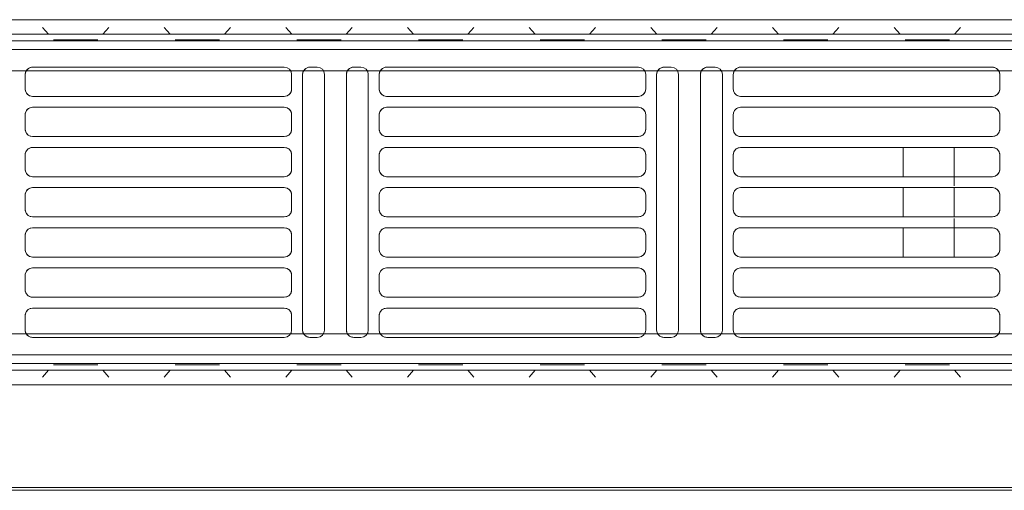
# Model space of a CAD drawing. Header units: millimetres. Extents: x -43279 to 212857, y -33734 to 71307.
# Tile 20 of 70: x -33766 to -33496, y 6186 to 6315. Entities that reach past the tile are written whole.
import ezdxf

# ---------------------------------------------------------------- set-up
doc = ezdxf.new("R2010")
doc.units = ezdxf.units.MM
for name, color, linetype, lineweight in [('M-EQPM', 7, 'Continuous', 18), ('Перекрытия', 7, 'Continuous', 5), ('Стены', 7, 'Continuous', 5)]:
    doc.layers.add(name, color=color, linetype=linetype, lineweight=lineweight)

# ---------------------------------------------------------------- blocks, each defined once
blk = doc.blocks.new('PR_Радиатор_PradoUniversal_PRADO - 22-300-V1661-50_ОВ_L01_Отметка 0_Отопление - зависимый 2')
at = {"layer": 'M-EQPM'}
for p, q in [((532.9, -8), (-532.9, -8)), ((536, -12), (-536, -12)), ((-34.5, -21), (34.5, -21)), ((41.5, -21), (43.5, -21)), ((53.5, -21), (55.5, -21)), ((62.5, -21), (131.5, -21)), ((138.5, -21), (140.5, -21)), ((150.5, -21), (152.5, -21)), ((159.5, -21), (228.5, -21)), ((-440, -22), (-9, -22)), ((-36.5, -27), (-36.5, -23)), ((-7, -22), (441, -22)), ((36.5, -23), (36.5, -27)), ((39.5, -93), (39.5, -23)), ((45.5, -23), (45.5, -93)), ((51.5, -93), (51.5, -23)), ((57.5, -23), (57.5, -93)), ((60.5, -27), (60.5, -23)), ((133.5, -23), (133.5, -27)), ((136.5, -93), (136.5, -23)), ((142.5, -23), (142.5, -93)), ((148.5, -93), (148.5, -23)), ((154.5, -23), (154.5, -93)), ((157.5, -27), (157.5, -23)), ((230.5, -23), (230.5, -27)), ((34.5, -29), (-34.5, -29)), ((131.5, -29), (62.5, -29)), ((228.5, -29), (159.5, -29)), ((-34.5, -32), (34.5, -32)), ((62.5, -32), (131.5, -32)), ((159.5, -32), (228.5, -32)), ((-36.5, -38), (-36.5, -34)), ((36.5, -34), (36.5, -38)), ((60.5, -38), (60.5, -34)), ((133.5, -34), (133.5, -38)), ((157.5, -38), (157.5, -34)), ((230.5, -34), (230.5, -38)), ((34.5, -40), (-34.5, -40)), ((131.5, -40), (62.5, -40)), ((228.5, -40), (159.5, -40)), ((-34.5, -43), (34.5, -43)), ((-24, -44.5), (-24, -43)), ((62.5, -43), (131.5, -43)), ((159.5, -43), (228.5, -43)), ((-36.5, -49), (-36.5, -45)), ((36.5, -45), (36.5, -49)), ((60.5, -49), (60.5, -45)), ((133.5, -45), (133.5, -49)), ((157.5, -49), (157.5, -45)), ((230.5, -45), (230.5, -49)), ((34.5, -51), (-34.5, -51)), ((131.5, -51), (62.5, -51)), ((228.5, -51), (159.5, -51)), ((-36.5, -60), (-36.5, -56)), ((-34.5, -54), (34.5, -54)), ((36.5, -56), (36.5, -60)), ((60.5, -60), (60.5, -56)), ((62.5, -54), (131.5, -54)), ((133.5, -56), (133.5, -60)), ((157.5, -60), (157.5, -56)), ((159.5, -54), (228.5, -54)), ((230.5, -56), (230.5, -60)), ((34.5, -62), (-34.5, -62)), ((131.5, -62), (62.5, -62)), ((228.5, -62), (159.5, -62)), ((-36.5, -71), (-36.5, -67)), ((-34.5, -65), (34.5, -65)), ((36.5, -67), (36.5, -71)), ((60.5, -71), (60.5, -67)), ((62.5, -65), (131.5, -65)), ((133.5, -67), (133.5, -71)), ((157.5, -71), (157.5, -67)), ((159.5, -65), (228.5, -65)), ((230.5, -67), (230.5, -71)), ((-24, -73), (-24, -71.5)), ((34.5, -73), (-34.5, -73)), ((131.5, -73), (62.5, -73)), ((228.5, -73), (159.5, -73)), ((-36.5, -82), (-36.5, -78)), ((-34.5, -76), (34.5, -76)), ((36.5, -78), (36.5, -82)), ((60.5, -82), (60.5, -78)), ((62.5, -76), (131.5, -76)), ((133.5, -78), (133.5, -82)), ((157.5, -82), (157.5, -78)), ((159.5, -76), (228.5, -76)), ((230.5, -78), (230.5, -82)), ((34.5, -84), (-34.5, -84)), ((131.5, -84), (62.5, -84)), ((228.5, -84), (159.5, -84)), ((-36.5, -93), (-36.5, -89)), ((-34.5, -87), (34.5, -87)), ((36.5, -89), (36.5, -93)), ((60.5, -93), (60.5, -89)), ((62.5, -87), (131.5, -87)), ((133.5, -89), (133.5, -93)), ((157.5, -93), (157.5, -89)), ((159.5, -87), (228.5, -87)), ((230.5, -89), (230.5, -93)), ((-9, -94), (-440, -94)), ((441, -94), (-7, -94)), ((34.5, -95), (-34.5, -95)), ((43.5, -95), (41.5, -95)), ((55.5, -95), (53.5, -95)), ((131.5, -95), (62.5, -95)), ((140.5, -95), (138.5, -95)), ((152.5, -95), (150.5, -95)), ((228.5, -95), (159.5, -95)), ((-536, -104), (536, -104)), ((-532.9, -108), (532.9, -108))]:
    blk.add_line(p, q, dxfattribs=at)
at = {"layer": 'M-EQPM', "color": 254, "true_color": 0xe6e6e6}
for p, q in [((-24.97, -8), (-27.67, -8)), ((-27.67, -8), (-24.97, -8)), ((-8.37, -8), (-24.97, -8)), ((-24.97, -8), (-8.37, -8)), ((-8.37, -8), (-5.67, -8)), ((-5.67, -8), (-8.37, -8)), ((8.37, -8), (5.67, -8)), ((5.67, -8), (8.37, -8)), ((24.97, -8), (8.37, -8)), ((8.37, -8), (24.97, -8)), ((24.97, -8), (27.67, -8)), ((27.67, -8), (24.97, -8)), ((41.7, -8), (39, -8)), ((39, -8), (41.7, -8)), ((58.3, -8), (41.7, -8)), ((41.7, -8), (58.3, -8)), ((58.3, -8), (61, -8)), ((61, -8), (58.3, -8)), ((75.03, -8), (72.33, -8)), ((72.33, -8), (75.03, -8)), ((91.63, -8), (75.03, -8)), ((75.03, -8), (91.63, -8)), ((91.63, -8), (94.33, -8)), ((94.33, -8), (91.63, -8)), ((108.37, -8), (105.67, -8)), ((105.67, -8), (108.37, -8)), ((124.97, -8), (108.37, -8)), ((108.37, -8), (124.97, -8)), ((124.97, -8), (127.67, -8)), ((127.67, -8), (124.97, -8)), ((141.7, -8), (139, -8)), ((139, -8), (141.7, -8)), ((158.3, -8), (141.7, -8)), ((141.7, -8), (158.3, -8)), ((158.3, -8), (161, -8)), ((161, -8), (158.3, -8)), ((175.03, -8), (172.33, -8)), ((172.33, -8), (175.03, -8)), ((191.63, -8), (175.03, -8)), ((175.03, -8), (191.63, -8)), ((191.63, -8), (194.33, -8)), ((194.33, -8), (191.63, -8)), ((208.37, -8), (205.67, -8)), ((205.67, -8), (208.37, -8)), ((224.97, -8), (208.37, -8)), ((208.37, -8), (224.97, -8)), ((224.97, -8), (227.67, -8)), ((227.67, -8), (224.97, -8)), ((-25.79, -10.11), (-24.1, -12)), ((-24.1, -12), (-25.79, -10.11)), ((-7.54, -10.11), (-9.23, -12)), ((-9.23, -12), (-7.54, -10.11)), ((7.54, -10.11), (9.23, -12)), ((9.23, -12), (7.54, -10.11)), ((25.79, -10.11), (24.1, -12)), ((24.1, -12), (25.79, -10.11)), ((40.88, -10.11), (42.56, -12)), ((42.56, -12), (40.88, -10.11)), ((59.12, -10.11), (57.44, -12)), ((57.44, -12), (59.12, -10.11)), ((74.21, -10.11), (75.9, -12)), ((75.9, -12), (74.21, -10.11)), ((92.46, -10.11), (90.77, -12)), ((90.77, -12), (92.46, -10.11)), ((107.54, -10.11), (109.23, -12)), ((109.23, -12), (107.54, -10.11)), ((125.79, -10.11), (124.1, -12)), ((124.1, -12), (125.79, -10.11)), ((140.88, -10.11), (142.56, -12)), ((142.56, -12), (140.88, -10.11)), ((159.12, -10.11), (157.44, -12)), ((157.44, -12), (159.12, -10.11)), ((174.21, -10.11), (175.9, -12)), ((175.9, -12), (174.21, -10.11)), ((192.46, -10.11), (190.77, -12)), ((190.77, -12), (192.46, -10.11)), ((207.54, -10.11), (209.23, -12)), ((209.23, -12), (207.54, -10.11)), ((225.79, -10.11), (224.1, -12)), ((224.1, -12), (225.79, -10.11)), ((-536, -12), (536, -12)), ((-445.9, -13.8), (445.9, -13.8)), ((311.1, -16.2), (-311.1, -16.2)), ((-9, -21), (-34.5, -21)), ((34.5, -21), (-7, -21)), ((43.5, -21), (41.5, -21)), ((55.5, -21), (53.5, -21)), ((131.5, -21), (62.5, -21)), ((140.5, -21), (138.5, -21)), ((152.5, -21), (150.5, -21)), ((228.5, -21), (159.5, -21)), ((-9, -22), (-440, -22)), ((-36.5, -23), (-36.5, -27)), ((-9, -22), (-7, -22)), ((441, -22), (-7, -22)), ((36.5, -27), (36.5, -23)), ((39.5, -23), (39.5, -93)), ((45.5, -93), (45.5, -23)), ((51.5, -23), (51.5, -93)), ((57.5, -93), (57.5, -23)), ((60.5, -23), (60.5, -27)), ((133.5, -27), (133.5, -23)), ((136.5, -23), (136.5, -93)), ((142.5, -93), (142.5, -23)), ((148.5, -23), (148.5, -93)), ((154.5, -93), (154.5, -23)), ((157.5, -23), (157.5, -27)), ((230.5, -27), (230.5, -23)), ((-34.5, -29), (-9, -29)), ((-7, -29), (34.5, -29)), ((62.5, -29), (131.5, -29)), ((159.5, -29), (228.5, -29)), ((-9, -32), (-34.5, -32)), ((34.5, -32), (-7, -32)), ((131.5, -32), (62.5, -32)), ((228.5, -32), (159.5, -32)), ((-36.5, -34), (-36.5, -38)), ((36.5, -38), (36.5, -34)), ((60.5, -34), (60.5, -38)), ((133.5, -38), (133.5, -34)), ((157.5, -34), (157.5, -38)), ((230.5, -38), (230.5, -34)), ((-34.5, -40), (-9, -40)), ((-7, -40), (34.5, -40)), ((62.5, -40), (131.5, -40)), ((159.5, -40), (228.5, -40)), ((-24, -43), (-34.5, -43)), ((-24, -43), (-24, -44.5)), ((-10, -43), (-10, -44.5)), ((34.5, -43), (-7, -43)), ((131.5, -43), (62.5, -43)), ((228.5, -43), (159.5, -43)), ((-36.5, -45), (-36.5, -49)), ((36.5, -49), (36.5, -45)), ((60.5, -45), (60.5, -49)), ((133.5, -49), (133.5, -45)), ((157.5, -45), (157.5, -49)), ((230.5, -49), (230.5, -45)), ((-34.5, -51), (-24, -51)), ((-7, -51), (34.5, -51)), ((62.5, -51), (131.5, -51)), ((159.5, -51), (228.5, -51)), ((-36.5, -56), (-36.5, -60)), ((-24, -54), (-34.5, -54)), ((34.5, -54), (-7, -54)), ((36.5, -60), (36.5, -56)), ((60.5, -56), (60.5, -60)), ((131.5, -54), (62.5, -54)), ((133.5, -60), (133.5, -56)), ((157.5, -56), (157.5, -60)), ((228.5, -54), (159.5, -54)), ((230.5, -60), (230.5, -56)), ((-34.5, -62), (-24, -62)), ((-7, -62), (34.5, -62)), ((62.5, -62), (131.5, -62)), ((159.5, -62), (228.5, -62)), ((-36.5, -67), (-36.5, -71)), ((-24, -65), (-34.5, -65)), ((34.5, -65), (-7, -65)), ((36.5, -71), (36.5, -67)), ((60.5, -67), (60.5, -71)), ((131.5, -65), (62.5, -65)), ((133.5, -71), (133.5, -67)), ((157.5, -67), (157.5, -71)), ((228.5, -65), (159.5, -65)), ((230.5, -71), (230.5, -67)), ((-24, -71.5), (-24, -73)), ((-10, -71.5), (-10, -73)), ((-34.5, -73), (-24, -73)), ((-7, -73), (34.5, -73)), ((62.5, -73), (131.5, -73)), ((159.5, -73), (228.5, -73)), ((-36.5, -78), (-36.5, -82)), ((-9, -76), (-34.5, -76)), ((34.5, -76), (-7, -76)), ((36.5, -82), (36.5, -78)), ((60.5, -78), (60.5, -82)), ((131.5, -76), (62.5, -76)), ((133.5, -82), (133.5, -78)), ((157.5, -78), (157.5, -82)), ((228.5, -76), (159.5, -76)), ((230.5, -82), (230.5, -78)), ((-34.5, -84), (-9, -84)), ((-7, -84), (34.5, -84)), ((62.5, -84), (131.5, -84)), ((159.5, -84), (228.5, -84)), ((-36.5, -89), (-36.5, -93)), ((-9, -87), (-34.5, -87)), ((34.5, -87), (-7, -87)), ((36.5, -93), (36.5, -89)), ((60.5, -89), (60.5, -93)), ((131.5, -87), (62.5, -87)), ((133.5, -93), (133.5, -89)), ((157.5, -89), (157.5, -93)), ((228.5, -87), (159.5, -87)), ((230.5, -93), (230.5, -89)), ((-440, -94), (-9, -94)), ((-7, -94), (-9, -94)), ((-7, -94), (441, -94)), ((-34.5, -95), (-9, -95)), ((-7, -95), (34.5, -95)), ((41.5, -95), (43.5, -95)), ((53.5, -95), (55.5, -95)), ((62.5, -95), (131.5, -95)), ((138.5, -95), (140.5, -95)), ((150.5, -95), (152.5, -95)), ((159.5, -95), (228.5, -95)), ((-311.1, -99.8), (311.1, -99.8)), ((445.9, -102.2), (-445.9, -102.2)), ((536, -104), (-536, -104)), ((-25.79, -105.89), (-24.1, -104)), ((-24.1, -104), (-25.79, -105.89)), ((-7.54, -105.89), (-9.23, -104)), ((-9.23, -104), (-7.54, -105.89)), ((7.54, -105.89), (9.23, -104)), ((9.23, -104), (7.54, -105.89)), ((25.79, -105.89), (24.1, -104)), ((24.1, -104), (25.79, -105.89)), ((40.88, -105.89), (42.56, -104)), ((42.56, -104), (40.88, -105.89)), ((59.12, -105.89), (57.44, -104)), ((57.44, -104), (59.12, -105.89)), ((74.21, -105.89), (75.9, -104)), ((75.9, -104), (74.21, -105.89)), ((92.46, -105.89), (90.77, -104)), ((90.77, -104), (92.46, -105.89)), ((107.54, -105.89), (109.23, -104)), ((109.23, -104), (107.54, -105.89)), ((125.79, -105.89), (124.1, -104)), ((124.1, -104), (125.79, -105.89)), ((140.88, -105.89), (142.56, -104)), ((142.56, -104), (140.88, -105.89)), ((159.12, -105.89), (157.44, -104)), ((157.44, -104), (159.12, -105.89)), ((174.21, -105.89), (175.9, -104)), ((175.9, -104), (174.21, -105.89)), ((192.46, -105.89), (190.77, -104)), ((190.77, -104), (192.46, -105.89)), ((207.54, -105.89), (209.23, -104)), ((209.23, -104), (207.54, -105.89)), ((225.79, -105.89), (224.1, -104)), ((224.1, -104), (225.79, -105.89)), ((-24.97, -108), (-27.67, -108)), ((-27.67, -108), (-24.97, -108)), ((-8.37, -108), (-24.97, -108)), ((-24.97, -108), (-8.37, -108)), ((-8.37, -108), (-5.67, -108)), ((-5.67, -108), (-8.37, -108)), ((8.37, -108), (5.67, -108)), ((5.67, -108), (8.37, -108)), ((24.97, -108), (8.37, -108)), ((8.37, -108), (24.97, -108)), ((24.97, -108), (27.67, -108)), ((27.67, -108), (24.97, -108)), ((41.7, -108), (39, -108)), ((39, -108), (41.7, -108)), ((58.3, -108), (41.7, -108)), ((41.7, -108), (58.3, -108)), ((58.3, -108), (61, -108)), ((61, -108), (58.3, -108)), ((75.03, -108), (72.33, -108)), ((72.33, -108), (75.03, -108)), ((91.63, -108), (75.03, -108)), ((75.03, -108), (91.63, -108)), ((91.63, -108), (94.33, -108)), ((94.33, -108), (91.63, -108)), ((108.37, -108), (105.67, -108)), ((105.67, -108), (108.37, -108)), ((124.97, -108), (108.37, -108)), ((108.37, -108), (124.97, -108)), ((124.97, -108), (127.67, -108)), ((127.67, -108), (124.97, -108)), ((141.7, -108), (139, -108)), ((139, -108), (141.7, -108)), ((158.3, -108), (141.7, -108)), ((141.7, -108), (158.3, -108)), ((158.3, -108), (161, -108)), ((161, -108), (158.3, -108)), ((175.03, -108), (172.33, -108)), ((172.33, -108), (175.03, -108)), ((191.63, -108), (175.03, -108)), ((175.03, -108), (191.63, -108)), ((191.63, -108), (194.33, -108)), ((194.33, -108), (191.63, -108)), ((208.37, -108), (205.67, -108)), ((205.67, -108), (208.37, -108)), ((224.97, -108), (208.37, -108)), ((208.37, -108), (224.97, -108)), ((224.97, -108), (227.67, -108)), ((227.67, -108), (224.97, -108))]:
    blk.add_line(p, q, dxfattribs=at)
at = {"layer": 'M-EQPM', "color": 7, "true_color": 0xfefefe}
for p, q in [((445.9, -13.8), (-445.9, -13.8)), ((-311.1, -16.2), (311.1, -16.2)), ((-9, -22), (-7, -22)), ((-22.5, -43), (-24, -43)), ((-11.5, -43), (-22.5, -43)), ((-22.5, -43), (-11.5, -43)), ((-11.5, -43), (-22.5, -43)), ((-10, -43), (-11.5, -43)), ((-24, -44.5), (-24, -51)), ((-10, -44.5), (-10, -51)), ((-10, -51), (-10, -44.5)), ((-24, -53.54), (-24, -51)), ((-24, -51), (-24, -53.54)), ((-24, -54), (-24, -62)), ((-10, -62), (-10, -54)), ((-24, -65), (-24, -62.46)), ((-24, -62.46), (-24, -65)), ((-24, -65), (-24, -71.5)), ((-10, -65), (-10, -71.5)), ((-10, -71.5), (-10, -65)), ((-24, -73), (-22.5, -73)), ((-22.5, -73), (-11.5, -73)), ((-11.5, -73), (-22.5, -73)), ((-22.5, -73), (-11.5, -73)), ((-11.5, -73), (-10, -73)), ((-7, -94), (-9, -94)), ((311.1, -99.8), (-311.1, -99.8)), ((-445.9, -102.2), (445.9, -102.2))]:
    blk.add_line(p, q, dxfattribs=at)
at = {"layer": 'M-EQPM', "color": 7, "true_color": 0xfcfcfc}
for p, q in [((-21.77, -13.5), (-22.77, -13.5)), ((-22.77, -13.5), (-22.18, -13.5)), ((-22.18, -13.5), (-20.75, -13.5)), ((-11.57, -13.5), (-21.77, -13.5)), ((-20.75, -13.5), (-11.57, -13.5)), ((-11.57, -13.5), (-10.57, -13.5)), ((-10.86, -13.5), (-11.57, -13.5)), ((-10.57, -13.5), (-10.86, -13.5)), ((10.86, -13.5), (10.57, -13.5)), ((10.57, -13.5), (12.58, -13.5)), ((11.57, -13.5), (10.86, -13.5)), ((21.77, -13.5), (11.57, -13.5)), ((12.58, -13.5), (21.77, -13.5)), ((21.77, -13.5), (22.47, -13.5)), ((22.47, -13.5), (21.77, -13.5)), ((22.47, -13.5), (22.77, -13.5)), ((22.77, -13.5), (22.47, -13.5)), ((44.19, -13.5), (43.9, -13.5)), ((43.9, -13.5), (44.49, -13.5)), ((44.9, -13.5), (44.19, -13.5)), ((44.49, -13.5), (45.92, -13.5)), ((55.1, -13.5), (44.9, -13.5)), ((45.92, -13.5), (55.1, -13.5)), ((55.1, -13.5), (56.1, -13.5)), ((56.1, -13.5), (55.1, -13.5)), ((77.53, -13.5), (77.23, -13.5)), ((77.23, -13.5), (79.25, -13.5)), ((78.23, -13.5), (77.53, -13.5)), ((88.43, -13.5), (78.23, -13.5)), ((79.25, -13.5), (88.43, -13.5)), ((88.43, -13.5), (89.43, -13.5)), ((89.14, -13.5), (88.43, -13.5)), ((89.43, -13.5), (89.14, -13.5)), ((110.86, -13.5), (110.57, -13.5)), ((110.57, -13.5), (112.58, -13.5)), ((111.57, -13.5), (110.86, -13.5)), ((121.77, -13.5), (111.57, -13.5)), ((112.58, -13.5), (121.77, -13.5)), ((121.77, -13.5), (122.47, -13.5)), ((122.47, -13.5), (121.77, -13.5)), ((122.47, -13.5), (122.77, -13.5)), ((122.77, -13.5), (122.47, -13.5)), ((144.19, -13.5), (143.9, -13.5)), ((143.9, -13.5), (145.92, -13.5)), ((144.9, -13.5), (144.19, -13.5)), ((155.1, -13.5), (144.9, -13.5)), ((145.92, -13.5), (155.1, -13.5)), ((155.1, -13.5), (156.1, -13.5)), ((156.1, -13.5), (155.1, -13.5)), ((178.23, -13.5), (177.23, -13.5)), ((177.23, -13.5), (179.25, -13.5)), ((188.43, -13.5), (178.23, -13.5)), ((179.25, -13.5), (188.43, -13.5)), ((188.43, -13.5), (189.14, -13.5)), ((189.14, -13.5), (188.43, -13.5)), ((189.14, -13.5), (189.43, -13.5)), ((189.43, -13.5), (189.14, -13.5)), ((211.57, -13.5), (210.57, -13.5)), ((210.57, -13.5), (211.16, -13.5)), ((211.16, -13.5), (212.58, -13.5)), ((221.77, -13.5), (211.57, -13.5)), ((212.58, -13.5), (221.77, -13.5)), ((221.77, -13.5), (222.77, -13.5)), ((222.47, -13.5), (221.77, -13.5)), ((222.77, -13.5), (222.47, -13.5)), ((-7, -21), (-9, -21)), ((-440, -22), (-9, -22)), ((-7, -22), (-9, -22)), ((-7, -22), (441, -22)), ((-9, -29), (-7, -29)), ((-7, -32), (-9, -32)), ((-9, -40), (-7, -40)), ((-22.5, -43), (-24, -43)), ((-24, -43), (-22.5, -43)), ((-10, -43), (-11.5, -43)), ((-11.5, -43), (-10, -43)), ((-10, -44.5), (-10, -43)), ((-7, -43), (-9, -43)), ((-24, -51), (-24, -44.5)), ((-23, -51), (-11, -51)), ((-9, -51), (-7, -51)), ((-24, -62), (-24, -54)), ((-10, -54), (-23, -54)), ((-10, -54), (-10, -62)), ((-7, -54), (-9, -54)), ((-23, -62), (-10, -62)), ((-9, -62), (-7, -62)), ((-24, -71.5), (-24, -65)), ((-11, -65), (-23, -65)), ((-7, -65), (-9, -65)), ((-10, -73), (-10, -71.5)), ((-24, -73), (-22.5, -73)), ((-22.5, -73), (-24, -73)), ((-11.5, -73), (-10, -73)), ((-10, -73), (-11.5, -73)), ((-9, -73), (-7, -73)), ((-7, -76), (-9, -76)), ((-9, -84), (-7, -84)), ((-7, -87), (-9, -87)), ((-9, -94), (-440, -94)), ((-9, -94), (-7, -94)), ((441, -94), (-7, -94)), ((-9, -95), (-7, -95)), ((-21.77, -102.5), (-22.77, -102.5)), ((-22.77, -102.5), (-20.75, -102.5)), ((-11.57, -102.5), (-21.77, -102.5)), ((-20.75, -102.5), (-11.57, -102.5)), ((-11.57, -102.5), (-10.57, -102.5)), ((-10.57, -102.5), (-11.57, -102.5)), ((11.57, -102.5), (10.57, -102.5)), ((10.57, -102.5), (11.16, -102.5)), ((11.16, -102.5), (12.58, -102.5)), ((21.77, -102.5), (11.57, -102.5)), ((12.58, -102.5), (21.77, -102.5)), ((21.77, -102.5), (22.47, -102.5)), ((22.77, -102.5), (21.77, -102.5)), ((22.47, -102.5), (22.77, -102.5)), ((44.19, -102.5), (43.9, -102.5)), ((43.9, -102.5), (45.92, -102.5)), ((44.9, -102.5), (44.19, -102.5)), ((55.1, -102.5), (44.9, -102.5)), ((45.92, -102.5), (55.1, -102.5)), ((55.1, -102.5), (55.81, -102.5)), ((56.1, -102.5), (55.1, -102.5)), ((55.81, -102.5), (56.1, -102.5)), ((78.23, -102.5), (77.23, -102.5)), ((77.23, -102.5), (77.82, -102.5)), ((77.82, -102.5), (79.25, -102.5)), ((88.43, -102.5), (78.23, -102.5)), ((79.25, -102.5), (88.43, -102.5)), ((88.43, -102.5), (89.43, -102.5)), ((89.43, -102.5), (88.43, -102.5)), ((110.86, -102.5), (110.57, -102.5)), ((110.57, -102.5), (111.16, -102.5)), ((111.57, -102.5), (110.86, -102.5)), ((111.16, -102.5), (112.58, -102.5)), ((121.77, -102.5), (111.57, -102.5)), ((112.58, -102.5), (121.77, -102.5)), ((121.77, -102.5), (122.47, -102.5)), ((122.47, -102.5), (121.77, -102.5)), ((122.47, -102.5), (122.77, -102.5)), ((122.77, -102.5), (122.47, -102.5)), ((144.9, -102.5), (143.9, -102.5)), ((143.9, -102.5), (144.49, -102.5)), ((144.49, -102.5), (145.92, -102.5)), ((155.1, -102.5), (144.9, -102.5)), ((145.92, -102.5), (155.1, -102.5)), ((155.1, -102.5), (155.81, -102.5)), ((156.1, -102.5), (155.1, -102.5)), ((155.81, -102.5), (156.1, -102.5)), ((177.53, -102.5), (177.23, -102.5)), ((177.23, -102.5), (177.82, -102.5)), ((178.23, -102.5), (177.53, -102.5)), ((177.82, -102.5), (179.25, -102.5)), ((188.43, -102.5), (178.23, -102.5)), ((179.25, -102.5), (188.43, -102.5)), ((188.43, -102.5), (189.43, -102.5)), ((189.14, -102.5), (188.43, -102.5)), ((189.43, -102.5), (189.14, -102.5)), ((210.86, -102.5), (210.57, -102.5)), ((210.57, -102.5), (212.58, -102.5)), ((211.57, -102.5), (210.86, -102.5)), ((221.77, -102.5), (211.57, -102.5)), ((212.58, -102.5), (221.77, -102.5)), ((221.77, -102.5), (222.77, -102.5)), ((222.47, -102.5), (221.77, -102.5)), ((222.77, -102.5), (222.47, -102.5))]:
    blk.add_line(p, q, dxfattribs=at)
at = {"layer": 'M-EQPM'}
for centre, start, end in [((-34.5, -23), 90, 180), ((-34.5, -23), 105, 180), ((34.5, -23), 360, 90), ((34.5, -23), 360, 75), ((41.5, -23), 90, 180), ((41.5, -23), 90, 180), ((43.5, -23), 360, 90), ((43.5, -23), 360, 75), ((53.5, -23), 90, 180), ((53.5, -23), 90, 180), ((55.5, -23), 360, 90), ((55.5, -23), 360, 75), ((62.5, -23), 90, 180), ((62.5, -23), 90, 180), ((131.5, -23), 360, 90), ((131.5, -23), 360, 75), ((138.5, -23), 90, 180), ((138.5, -23), 90, 180), ((140.5, -23), 360, 90), ((140.5, -23), 360, 75), ((150.5, -23), 90, 180), ((150.5, -23), 90, 180), ((152.5, -23), 0, 90), ((152.5, -23), 360, 75), ((159.5, -23), 90, 180), ((159.5, -23), 90, 180), ((228.5, -23), 360, 90), ((228.5, -23), 360, 75), ((-34.5, -27), 180, 270), ((-34.5, -27), 195, 270), ((34.5, -27), 270, 0), ((34.5, -27), 270, 345), ((62.5, -27), 180, 270), ((62.5, -27), 195, 270), ((131.5, -27), 270, 360), ((131.5, -27), 270, 345), ((159.5, -27), 180, 270), ((159.5, -27), 195, 270), ((228.5, -27), 270, 360), ((228.5, -27), 270, 345), ((-34.5, -34), 90, 180), ((-34.5, -34), 90, 165), ((34.5, -34), 0, 90), ((34.5, -34), 15, 90), ((62.5, -34), 90, 180), ((62.5, -34), 90, 165), ((131.5, -34), 0, 90), ((131.5, -34), 15, 90), ((159.5, -34), 90, 180), ((159.5, -34), 90, 165), ((228.5, -34), 360, 90), ((228.5, -34), 15, 90), ((-34.5, -38), 180, 270), ((-34.5, -38), 195, 270), ((34.5, -38), 270, 0), ((34.5, -38), 270, 345), ((62.5, -38), 180, 270), ((62.5, -38), 195, 270), ((131.5, -38), 270, 0), ((131.5, -38), 270, 345), ((159.5, -38), 180, 270), ((159.5, -38), 195, 270), ((228.5, -38), 270, 0), ((228.5, -38), 270, 345), ((-34.5, -45), 90, 180), ((-34.5, -45), 90, 165), ((34.5, -45), 0, 90), ((34.5, -45), 15, 90), ((62.5, -45), 90, 180), ((62.5, -45), 90, 165), ((131.5, -45), 360, 90), ((131.5, -45), 15, 90), ((159.5, -45), 90, 180), ((159.5, -45), 90, 165), ((228.5, -45), 0, 90), ((228.5, -45), 15, 90), ((-34.5, -49), 180, 270), ((-34.5, -49), 195, 270), ((34.5, -49), 270, 0), ((34.5, -49), 270, 345), ((62.5, -49), 180, 270), ((62.5, -49), 195, 270), ((131.5, -49), 270, 0), ((131.5, -49), 270, 345), ((159.5, -49), 180, 270), ((159.5, -49), 195, 270), ((228.5, -49), 270, 360), ((228.5, -49), 270, 345), ((-34.5, -56), 90, 180), ((-34.5, -56), 90, 165), ((34.5, -56), 0, 90), ((34.5, -56), 15, 90), ((62.5, -56), 90, 180), ((62.5, -56), 90, 165), ((131.5, -56), 0, 90), ((131.5, -56), 15, 90), ((159.5, -56), 90, 180), ((159.5, -56), 90, 165), ((228.5, -56), 0, 90), ((228.5, -56), 15, 90), ((-34.5, -60), 180, 270), ((-34.5, -60), 195, 270), ((34.5, -60), 270, 0), ((34.5, -60), 270, 345), ((62.5, -60), 180, 270), ((62.5, -60), 195, 270), ((131.5, -60), 270, 0), ((131.5, -60), 270, 345), ((159.5, -60), 180, 270), ((159.5, -60), 195, 270), ((228.5, -60), 270, 0), ((228.5, -60), 270, 345), ((-34.5, -67), 90, 180), ((-34.5, -67), 90, 165), ((34.5, -67), 0, 90), ((34.5, -67), 15, 90), ((62.5, -67), 90, 180), ((62.5, -67), 90, 165), ((131.5, -67), 0, 90), ((131.5, -67), 15, 90), ((159.5, -67), 90, 180), ((159.5, -67), 90, 165), ((228.5, -67), 0, 90), ((228.5, -67), 15, 90), ((-34.5, -71), 180, 270), ((-34.5, -71), 195, 270), ((34.5, -71), 270, 360), ((34.5, -71), 270, 345), ((62.5, -71), 180, 270), ((62.5, -71), 195, 270), ((131.5, -71), 270, 0), ((131.5, -71), 270, 345), ((159.5, -71), 180, 270), ((159.5, -71), 195, 270), ((228.5, -71), 270, 0), ((228.5, -71), 270, 345), ((-34.5, -78), 90, 180), ((-34.5, -78), 90, 165), ((34.5, -78), 360, 90), ((34.5, -78), 15, 90), ((62.5, -78), 90, 180), ((62.5, -78), 90, 165), ((131.5, -78), 360, 90), ((131.5, -78), 15, 90), ((159.5, -78), 90, 180), ((159.5, -78), 90, 165), ((228.5, -78), 0, 90), ((228.5, -78), 15, 90), ((-34.5, -82), 180, 270), ((-34.5, -82), 195, 270), ((34.5, -82), 270, 0), ((34.5, -82), 270, 345), ((62.5, -82), 180, 270), ((62.5, -82), 195, 270), ((131.5, -82), 270, 360), ((131.5, -82), 270, 345), ((159.5, -82), 180, 270), ((159.5, -82), 195, 270), ((228.5, -82), 270, 0), ((228.5, -82), 270, 345), ((-34.5, -89), 90, 180), ((-34.5, -89), 90, 165), ((34.5, -89), 360, 90), ((34.5, -89), 15, 90), ((62.5, -89), 90, 180), ((62.5, -89), 90, 165), ((131.5, -89), 0, 90), ((131.5, -89), 15, 90), ((159.5, -89), 90, 180), ((159.5, -89), 90, 165), ((228.5, -89), 0, 90), ((228.5, -89), 15, 90), ((-34.5, -93), 180, 270), ((-34.5, -93), 180, 255), ((34.5, -93), 270, 0), ((34.5, -93), 285, 0), ((41.5, -93), 180, 270), ((41.5, -93), 180, 270), ((43.5, -93), 270, 0), ((43.5, -93), 285, 0), ((53.5, -93), 180, 270), ((53.5, -93), 180, 270), ((55.5, -93), 270, 360), ((55.5, -93), 285, 360), ((62.5, -93), 180, 270), ((62.5, -93), 180, 270), ((131.5, -93), 270, 0), ((131.5, -93), 285, 0), ((138.5, -93), 180, 270), ((138.5, -93), 180, 270), ((140.5, -93), 270, 0), ((140.5, -93), 285, 360), ((150.5, -93), 180, 270), ((150.5, -93), 180, 270), ((152.5, -93), 270, 0), ((152.5, -93), 285, 0), ((159.5, -93), 180, 270), ((159.5, -93), 180, 270), ((228.5, -93), 270, 360), ((228.5, -93), 285, 360)]:
    blk.add_arc(centre, 2, start, end, dxfattribs=at)
at = {"layer": 'M-EQPM', "color": 254, "true_color": 0xe6e6e6}
for centre, start, end in [((-34.5, -23), 90, 105), ((34.5, -23), 75, 90), ((43.5, -23), 75, 90), ((55.5, -23), 75, 90), ((131.5, -23), 75, 90), ((140.5, -23), 75, 90), ((152.5, -23), 75, 90), ((228.5, -23), 75, 90), ((-34.5, -27), 180, 195), ((34.5, -27), 345, 360), ((62.5, -27), 180, 195), ((131.5, -27), 345, 360), ((159.5, -27), 180, 195), ((228.5, -27), 345, 360), ((-34.5, -34), 165, 180), ((34.5, -34), 360, 15), ((62.5, -34), 165, 180), ((131.5, -34), 360, 15), ((159.5, -34), 165, 180), ((228.5, -34), 360, 15), ((-34.5, -38), 180, 195), ((34.5, -38), 345, 360), ((62.5, -38), 180, 195), ((131.5, -38), 345, 360), ((159.5, -38), 180, 195), ((228.5, -38), 345, 360), ((-34.5, -45), 165, 180), ((34.5, -45), 360, 15), ((62.5, -45), 165, 180), ((131.5, -45), 360, 15), ((159.5, -45), 165, 180), ((228.5, -45), 360, 15), ((-34.5, -49), 180, 195), ((34.5, -49), 345, 360), ((62.5, -49), 180, 195), ((131.5, -49), 345, 360), ((159.5, -49), 180, 195), ((228.5, -49), 345, 360), ((-34.5, -56), 165, 180), ((34.5, -56), 360, 15), ((62.5, -56), 165, 180), ((131.5, -56), 360, 15), ((159.5, -56), 165, 180), ((228.5, -56), 360, 15), ((-34.5, -60), 180, 195), ((34.5, -60), 345, 360), ((62.5, -60), 180, 195), ((131.5, -60), 345, 0), ((159.5, -60), 180, 195), ((228.5, -60), 345, 360), ((-34.5, -67), 165, 180), ((34.5, -67), 360, 15), ((62.5, -67), 165, 180), ((131.5, -67), 360, 15), ((159.5, -67), 165, 180), ((228.5, -67), 360, 15), ((-34.5, -71), 180, 195), ((34.5, -71), 345, 360), ((62.5, -71), 180, 195), ((131.5, -71), 345, 0), ((159.5, -71), 180, 195), ((228.5, -71), 345, 360), ((-34.5, -78), 165, 180), ((34.5, -78), 360, 15), ((62.5, -78), 165, 180), ((131.5, -78), 360, 15), ((159.5, -78), 165, 180), ((228.5, -78), 360, 15), ((-34.5, -82), 180, 195), ((34.5, -82), 345, 360), ((62.5, -82), 180, 195), ((131.5, -82), 345, 360), ((159.5, -82), 180, 195), ((228.5, -82), 345, 360), ((-34.5, -89), 165, 180), ((34.5, -89), 360, 15), ((62.5, -89), 165, 180), ((131.5, -89), 360, 15), ((159.5, -89), 165, 180), ((228.5, -89), 360, 15), ((-34.5, -93), 255, 270), ((34.5, -93), 270, 285), ((43.5, -93), 270, 285), ((55.5, -93), 270, 285), ((131.5, -93), 270, 285), ((140.5, -93), 270, 285), ((152.5, -93), 270, 285), ((228.5, -93), 270, 285)]:
    blk.add_arc(centre, 2, start, end, dxfattribs=at)
blk = doc.blocks.new('A$Cc29e8ddc')
at = {"layer": 'M-EQPM', "color": 254, "true_color": 0xe6e6e6, "rotation": 180}
blk.add_blockref('PR_Радиатор_PradoUniversal_PRADO - 22-300-V1661-50_ОВ_L01_Отметка 0_Отопление - зависимый 2', (1093.41, 20.89), dxfattribs=at)

msp = doc.modelspace()

# ---------------------------------------------------------------- linework, layer by layer
at = {"layer": 'Перекрытия'}
for p, q in [((-33341.58, 6186.02), (-34627.37, 6186.02)), ((-34627.37, 6186.02), (-33341.58, 6186.02))]:
    msp.add_line(p, q, dxfattribs=at)
at = {"layer": 'Стены'}
for p, q in [((-34626.57, 6186.82), (-33341.58, 6186.82)), ((-33341.58, 6186.02), (-34626.57, 6186.02))]:
    msp.add_line(p, q, dxfattribs=at)

# ---------------------------------------------------------------- block references
at = {"layer": 'Стены', "linetype": 'ByBlock'}
msp.add_blockref('A$Cc29e8ddc', (-34627.37, 6186.02), dxfattribs=at)

doc.saveas('drawing.dxf')
